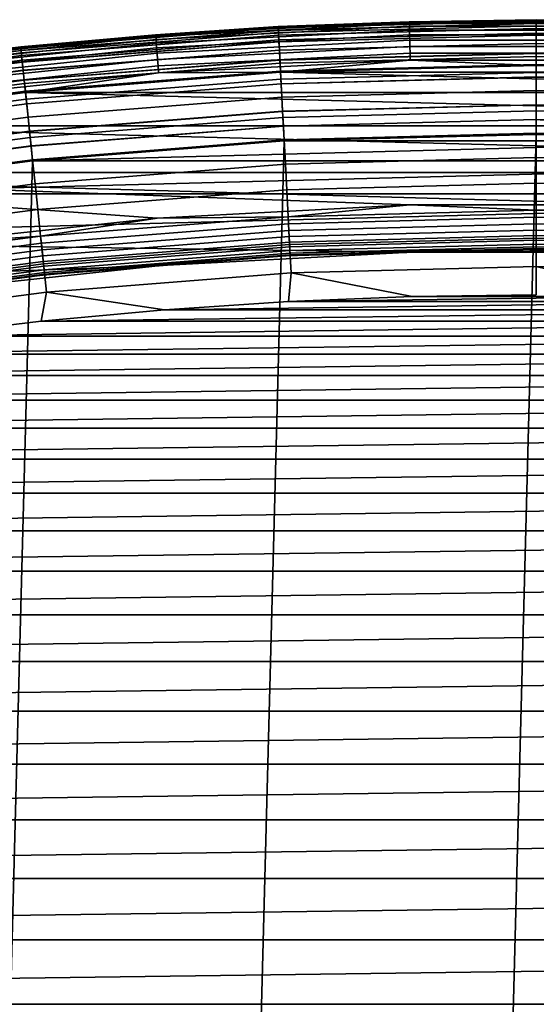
# Model space of a CAD drawing. Header units: metres. Extents: x -22 to 244, y -22 to 22.
# Tile 62 of 154: x -2.25 to 0, y 17.21 to 21.5. Entities that reach past the tile are written whole.
import ezdxf

# ---------------------------------------------------------------- set-up
doc = ezdxf.new("R2010")
doc.units = ezdxf.units.M
doc.layers.add('solid_10_151_023_XXX', color=7, linetype='CONTINUOUS')

msp = doc.modelspace()

# ---------------------------------------------------------------- linework, layer by layer
at = {"layer": 'solid_10_151_023_XXX'}
for points in [[(-1.125223, 21.470535, 1.3), (-2.247362, 21.382221, 1.3), (-2.247362, 21.382221, 212.300003), (-1.125223, 21.470535, 212.300003)], [(-2.246924, 21.378052, 212.364609), (-1.125004, 21.466349, 212.364609), (-1.125223, 21.470535, 212.300003), (-2.247362, 21.382221, 212.300003)], [(-1.124999, 21.466263, 1.234737), (-2.246915, 21.377966, 1.234737), (-2.247362, 21.382221, 1.3), (-1.125223, 21.470535, 1.3)], [(-2.247361, 21.382221, 268.75), (-1.125223, 21.470535, 268.75), (-1.125223, 21.470535, 213.449997), (-2.247362, 21.382221, 213.449997)], [(-1.659085, 21.43346, 213.418961), (-2.247362, 21.382221, 213.449997), (-1.125223, 21.470535, 213.449997)], [(-2.246675, 21.375683, 268.875427), (-1.124879, 21.46397, 268.875427), (-1.125223, 21.470535, 268.75), (-2.247361, 21.382221, 268.75)], [(-2.245597, 21.365429, 212.428833), (-1.124339, 21.453672, 212.428833), (-1.125004, 21.466349, 212.364609), (-2.246924, 21.378052, 212.364609)], [(-2.246915, 21.377966, 1.234737), (-1.124999, 21.466263, 1.234737), (-1.124331, 21.453505, 1.170527), (-2.245579, 21.365261, 1.170527)], [(-1.659085, 21.43346, 213.418961), (-1.125223, 21.470535, 213.449997), (-0.553518, 21.49045, 213.418961)], [(-1.659085, 21.43346, 213.418961), (-0.553518, 21.49045, 213.418961), (-0.55333, 21.483154, 213.388412), (-1.658522, 21.426186, 213.388412)], [(-1.658522, 21.426186, 213.388412), (-0.55333, 21.483154, 213.388412), (-0.553021, 21.471167, 213.359375), (-1.657597, 21.414228, 213.359375)], [(-1.657597, 21.414228, 213.359375), (-0.553021, 21.471167, 213.359375), (-0.552599, 21.454781, 213.332565), (-1.656332, 21.397886, 213.332565)], [(0, 21.5, 1.3), (-1.125223, 21.470535, 1.3), (-1.125223, 21.470535, 212.300003), (0, 21.5, 212.300003)], [(-1.125004, 21.466349, 212.364609), (0, 21.495808, 212.364609), (0, 21.5, 212.300003), (-1.125223, 21.470535, 212.300003)], [(0, 21.495722, 1.234737), (-1.124999, 21.466263, 1.234737), (-1.125223, 21.470535, 1.3), (0, 21.5, 1.3)], [(-1.125223, 21.470535, 268.75), (0, 21.5, 268.75), (0, 21.5, 213.449997), (-1.125223, 21.470535, 213.449997)], [(-0.553518, 21.49045, 213.418961), (-1.125223, 21.470535, 213.449997), (0, 21.5, 213.449997)], [(-1.124879, 21.46397, 268.875427), (0, 21.493425, 268.875427), (0, 21.5, 268.75), (-1.125223, 21.470535, 268.75)], [(-1.124339, 21.453672, 212.428833), (0, 21.483114, 212.428833), (0, 21.495808, 212.364609), (-1.125004, 21.466349, 212.364609)], [(-1.124999, 21.466263, 1.234737), (0, 21.495722, 1.234737), (0, 21.482946, 1.170527), (-1.124331, 21.453505, 1.170527)], [(-1.123849, 21.444323, 268.999603), (0, 21.473751, 268.999603), (0, 21.493425, 268.875427), (-1.124879, 21.46397, 268.875427)], [(-1.123242, 21.432726, 212.49086), (0, 21.462139, 212.49086), (0, 21.483114, 212.428833), (-1.124339, 21.453672, 212.428833)], [(-1.124331, 21.453505, 1.170527), (0, 21.482946, 1.170527), (0, 21.461889, 1.108537), (-1.123229, 21.432476, 1.108537)], [(-1.122145, 21.411806, 269.121063), (0, 21.441191, 269.121063), (0, 21.473751, 268.999603), (-1.123849, 21.444323, 268.999603)], [(-0.553518, 21.49045, 213.418961), (0, 21.5, 213.449997), (0.553518, 21.49045, 213.418961)], [(-0.553518, 21.49045, 213.418961), (0.553518, 21.49045, 213.418961), (0.55333, 21.483154, 213.388412), (-0.55333, 21.483154, 213.388412)], [(-0.55333, 21.483154, 213.388412), (0.55333, 21.483154, 213.388412), (0.553021, 21.471167, 213.359375), (-0.553021, 21.471167, 213.359375)], [(-0.553021, 21.471167, 213.359375), (0.553021, 21.471167, 213.359375), (0.552599, 21.454781, 213.332565), (-0.552599, 21.454781, 213.332565)], [(1.125223, 21.470535, 1.3), (0, 21.5, 1.3), (0, 21.5, 212.300003), (1.125223, 21.470535, 212.300003)], [(0, 21.495808, 212.364609), (1.125004, 21.466349, 212.364609), (1.125223, 21.470535, 212.300003), (0, 21.5, 212.300003)], [(1.124999, 21.466263, 1.234737), (0, 21.495722, 1.234737), (0, 21.5, 1.3), (1.125223, 21.470535, 1.3)], [(0, 21.5, 268.75), (1.125223, 21.470535, 268.75), (1.125223, 21.470535, 213.449997), (0, 21.5, 213.449997)], [(0.553518, 21.49045, 213.418961), (0, 21.5, 213.449997), (1.125223, 21.470535, 213.449997)], [(0, 21.493425, 268.875427), (1.124879, 21.46397, 268.875427), (1.125223, 21.470535, 268.75), (0, 21.5, 268.75)], [(0, 21.483114, 212.428833), (1.124339, 21.453672, 212.428833), (1.125004, 21.466349, 212.364609), (0, 21.495808, 212.364609)], [(0, 21.495722, 1.234737), (1.124999, 21.466263, 1.234737), (1.124331, 21.453505, 1.170527), (0, 21.482946, 1.170527)], [(0, 21.473751, 268.999603), (1.123849, 21.444323, 268.999603), (1.124879, 21.46397, 268.875427), (0, 21.493425, 268.875427)], [(0, 21.462139, 212.49086), (1.123242, 21.432726, 212.49086), (1.124339, 21.453672, 212.428833), (0, 21.483114, 212.428833)], [(0, 21.482946, 1.170527), (1.124331, 21.453505, 1.170527), (1.123229, 21.432476, 1.108537), (0, 21.461889, 1.108537)], [(0, 21.441191, 269.121063), (1.122145, 21.411806, 269.121063), (1.123849, 21.444323, 268.999603), (0, 21.473751, 268.999603)], [(-2.760253, 21.319633, 213.418961), (-2.247362, 21.382221, 213.449997), (-1.659085, 21.43346, 213.418961)], [(-2.760253, 21.319633, 213.418961), (-1.659085, 21.43346, 213.418961), (-1.658522, 21.426186, 213.388412), (-2.759316, 21.312397, 213.388412)], [(-2.759316, 21.312397, 213.388412), (-1.658522, 21.426186, 213.388412), (-1.657597, 21.414228, 213.359375), (-2.757777, 21.300505, 213.359375)], [(-2.244618, 21.356115, 268.999603), (-1.123849, 21.444323, 268.999603), (-1.124879, 21.46397, 268.875427), (-2.246675, 21.375683, 268.875427)], [(-2.243404, 21.344568, 212.49086), (-1.123242, 21.432726, 212.49086), (-1.124339, 21.453672, 212.428833), (-2.245597, 21.365429, 212.428833)], [(-2.245579, 21.365261, 1.170527), (-1.124331, 21.453505, 1.170527), (-1.123229, 21.432476, 1.108537), (-2.243378, 21.344318, 1.108537)], [(-2.241215, 21.323732, 269.121063), (-1.122145, 21.411806, 269.121063), (-1.123849, 21.444323, 268.999603), (-2.244618, 21.356115, 268.999603)], [(-2.240384, 21.315828, 212.549606), (-1.121729, 21.403868, 212.549606), (-1.123242, 21.432726, 212.49086), (-2.243404, 21.344568, 212.49086)], [(-2.243378, 21.344318, 1.108537), (-1.123229, 21.432476, 1.108537), (-1.121712, 21.403542, 1.04983), (-2.24035, 21.315502, 1.04983)], [(-1.656332, 21.397886, 213.332565), (-0.552599, 21.454781, 213.332565), (-0.552074, 21.434402, 213.30867), (-1.654758, 21.377562, 213.30867)], [(-1.654758, 21.377562, 213.30867), (-0.552074, 21.434402, 213.30867), (-0.551459, 21.410532, 213.288254), (-1.652916, 21.353756, 213.288254)], [(-1.121729, 21.403868, 212.549606), (0, 21.433241, 212.549606), (0, 21.462139, 212.49086), (-1.123242, 21.432726, 212.49086)], [(-1.123229, 21.432476, 1.108537), (0, 21.461889, 1.108537), (0, 21.432915, 1.04983), (-1.121712, 21.403542, 1.04983)], [(-1.119785, 21.366779, 269.238434), (0, 21.396101, 269.238434), (0, 21.441191, 269.121063), (-1.122145, 21.411806, 269.121063)], [(-1.119828, 21.367592, 212.604065), (0, 21.396915, 212.604065), (0, 21.433241, 212.549606), (-1.121729, 21.403868, 212.549606)], [(-1.121712, 21.403542, 1.04983), (0, 21.432915, 1.04983), (0, 21.396517, 0.995412), (-1.119807, 21.367193, 0.995412)], [(-0.552599, 21.454781, 213.332565), (0.552599, 21.454781, 213.332565), (0.552074, 21.434402, 213.30867), (-0.552074, 21.434402, 213.30867)], [(-0.552074, 21.434402, 213.30867), (0.552074, 21.434402, 213.30867), (0.551459, 21.410532, 213.288254), (-0.551459, 21.410532, 213.288254)], [(0, 21.433241, 212.549606), (1.121729, 21.403868, 212.549606), (1.123242, 21.432726, 212.49086), (0, 21.462139, 212.49086)], [(0, 21.461889, 1.108537), (1.123229, 21.432476, 1.108537), (1.121712, 21.403542, 1.04983), (0, 21.432915, 1.04983)], [(0, 21.396101, 269.238434), (1.119785, 21.366779, 269.238434), (1.122145, 21.411806, 269.121063), (0, 21.441191, 269.121063)], [(0, 21.396915, 212.604065), (1.119828, 21.367592, 212.604065), (1.121729, 21.403868, 212.549606), (0, 21.433241, 212.549606)], [(0, 21.432915, 1.04983), (1.121712, 21.403542, 1.04983), (1.119807, 21.367193, 0.995412), (0, 21.396517, 0.995412)], [(-2.247362, 21.382221, 1.3), (-3.363341, 21.2353, 1.3), (-3.363341, 21.2353, 212.300003), (-2.247362, 21.382221, 212.300003)], [(-3.362685, 21.231159, 212.364609), (-2.246924, 21.378052, 212.364609), (-2.247362, 21.382221, 212.300003), (-3.363341, 21.2353, 212.300003)], [(-2.246915, 21.377966, 1.234737), (-3.362672, 21.231075, 1.234737), (-3.363341, 21.2353, 1.3), (-2.247362, 21.382221, 1.3)], [(-3.36334, 21.2353, 268.75), (-2.247361, 21.382221, 268.75), (-2.247362, 21.382221, 213.449997), (-3.363341, 21.2353, 213.449997)], [(-2.760253, 21.319633, 213.418961), (-3.363341, 21.2353, 213.449997), (-2.247362, 21.382221, 213.449997)], [(-3.362313, 21.228807, 268.875427), (-2.246675, 21.375683, 268.875427), (-2.247361, 21.382221, 268.75), (-3.36334, 21.2353, 268.75)], [(-2.757777, 21.300505, 213.359375), (-1.657597, 21.414228, 213.359375), (-1.656332, 21.397886, 213.332565), (-2.755672, 21.284248, 213.332565)], [(-2.755672, 21.284248, 213.332565), (-1.656332, 21.397886, 213.332565), (-1.654758, 21.377562, 213.30867), (-2.753055, 21.264032, 213.30867)], [(-2.236501, 21.278891, 269.238434), (-1.119785, 21.366779, 269.238434), (-1.122145, 21.411806, 269.121063), (-2.241215, 21.323732, 269.121063)], [(-2.236587, 21.279701, 212.604065), (-1.119828, 21.367592, 212.604065), (-1.121729, 21.403868, 212.549606), (-2.240384, 21.315828, 212.549606)], [(-2.24035, 21.315502, 1.04983), (-1.121712, 21.403542, 1.04983), (-1.119807, 21.367193, 0.995412), (-2.236545, 21.279305, 0.995412)], [(-1.652916, 21.353756, 213.288254), (-0.551459, 21.410532, 213.288254), (-0.55077, 21.383762, 213.27182), (-1.650849, 21.327057, 213.27182)], [(-1.650849, 21.327057, 213.27182), (-0.55077, 21.383762, 213.27182), (-0.550023, 21.354752, 213.259796), (-1.648609, 21.298122, 213.259796)], [(-1.117571, 21.32452, 212.65332), (0, 21.353785, 212.65332), (0, 21.396915, 212.604065), (-1.119828, 21.367592, 212.604065)], [(-1.119807, 21.367193, 0.995412), (0, 21.396517, 0.995412), (0, 21.353321, 0.946215), (-1.117547, 21.324059, 0.946215)], [(-1.116796, 21.309734, 269.350433), (0, 21.33898, 269.350433), (0, 21.396101, 269.238434), (-1.119785, 21.366779, 269.238434)], [(-0.551459, 21.410532, 213.288254), (0.551459, 21.410532, 213.288254), (0.55077, 21.383762, 213.27182), (-0.55077, 21.383762, 213.27182)], [(-0.55077, 21.383762, 213.27182), (0.55077, 21.383762, 213.27182), (0.550023, 21.354752, 213.259796), (-0.550023, 21.354752, 213.259796)], [(0, 21.353785, 212.65332), (1.117571, 21.32452, 212.65332), (1.119828, 21.367592, 212.604065), (0, 21.396915, 212.604065)], [(0, 21.396517, 0.995412), (1.119807, 21.367193, 0.995412), (1.117547, 21.324059, 0.946215), (0, 21.353321, 0.946215)], [(0, 21.33898, 269.350433), (1.116796, 21.309734, 269.350433), (1.119785, 21.366779, 269.238434), (0, 21.396101, 269.238434)], [(-3.3607, 21.218622, 212.428833), (-2.245597, 21.365429, 212.428833), (-2.246924, 21.378052, 212.364609), (-3.362685, 21.231159, 212.364609)], [(-3.362672, 21.231075, 1.234737), (-2.246915, 21.377966, 1.234737), (-2.245579, 21.365261, 1.170527), (-3.360673, 21.218454, 1.170527)], [(-3.359235, 21.209373, 268.999603), (-2.244618, 21.356115, 268.999603), (-2.246675, 21.375683, 268.875427), (-3.362313, 21.228807, 268.875427)], [(-3.357418, 21.197905, 212.49086), (-2.243404, 21.344568, 212.49086), (-2.245597, 21.365429, 212.428833), (-3.3607, 21.218622, 212.428833)], [(-3.360673, 21.218454, 1.170527), (-2.245579, 21.365261, 1.170527), (-2.243378, 21.344318, 1.108537), (-3.357379, 21.197659, 1.108537)], [(-3.354141, 21.177214, 269.121063), (-2.241215, 21.323732, 269.121063), (-2.244618, 21.356115, 268.999603), (-3.359235, 21.209373, 268.999603)], [(-3.352898, 21.169363, 212.549606), (-2.240384, 21.315828, 212.549606), (-2.243404, 21.344568, 212.49086), (-3.357418, 21.197905, 212.49086)], [(-3.357379, 21.197659, 1.108537), (-2.243378, 21.344318, 1.108537), (-2.24035, 21.315502, 1.04983), (-3.352847, 21.169041, 1.04983)], [(-2.753055, 21.264032, 213.30867), (-1.654758, 21.377562, 213.30867), (-1.652916, 21.353756, 213.288254), (-2.749989, 21.240353, 213.288254)], [(-2.749989, 21.240353, 213.288254), (-1.652916, 21.353756, 213.288254), (-1.650849, 21.327057, 213.27182), (-2.746551, 21.213795, 213.27182)], [(-2.232078, 21.236807, 212.65332), (-1.117571, 21.32452, 212.65332), (-1.119828, 21.367592, 212.604065), (-2.236587, 21.279701, 212.604065)], [(-2.236545, 21.279305, 0.995412), (-1.119807, 21.367193, 0.995412), (-1.117547, 21.324059, 0.946215), (-2.23203, 21.236345, 0.946215)], [(-2.230531, 21.222082, 269.350433), (-1.116796, 21.309734, 269.350433), (-1.119785, 21.366779, 269.238434), (-2.236501, 21.278891, 269.238434)], [(-1.648609, 21.298122, 213.259796), (-0.550023, 21.354752, 213.259796), (-0.549236, 21.324215, 213.252457), (-1.646252, 21.267668, 213.252457)], [(-1.114996, 21.275391, 212.696518), (0, 21.304588, 212.696518), (0, 21.353785, 212.65332), (-1.117571, 21.32452, 212.65332)], [(-1.117547, 21.324059, 0.946215), (0, 21.353321, 0.946215), (0, 21.30407, 0.903084), (-1.114969, 21.274872, 0.903084)], [(-1.113209, 21.241301, 269.455841), (0, 21.270451, 269.455841), (0, 21.33898, 269.350433), (-1.116796, 21.309734, 269.350433)], [(-0.550023, 21.354752, 213.259796), (0.550023, 21.354752, 213.259796), (0.549236, 21.324215, 213.252457), (-0.549236, 21.324215, 213.252457)], [(0, 21.304588, 212.696518), (1.114996, 21.275391, 212.696518), (1.117571, 21.32452, 212.65332), (0, 21.353785, 212.65332)], [(0, 21.353321, 0.946215), (1.117547, 21.324059, 0.946215), (1.114969, 21.274872, 0.903084), (0, 21.30407, 0.903084)], [(0, 21.270451, 269.455841), (1.113209, 21.241301, 269.455841), (1.116796, 21.309734, 269.350433), (0, 21.33898, 269.350433)], [(-3.347088, 21.132679, 269.238434), (-2.236501, 21.278891, 269.238434), (-2.241215, 21.323732, 269.121063), (-3.354141, 21.177214, 269.121063)], [(-3.347215, 21.133484, 212.604065), (-2.236587, 21.279701, 212.604065), (-2.240384, 21.315828, 212.549606), (-3.352898, 21.169363, 212.549606)], [(-3.352847, 21.169041, 1.04983), (-2.24035, 21.315502, 1.04983), (-2.236545, 21.279305, 0.995412), (-3.347153, 21.133091, 0.995412)], [(-2.746551, 21.213795, 213.27182), (-1.650849, 21.327057, 213.27182), (-1.648609, 21.298122, 213.259796), (-2.742824, 21.185015, 213.259796)], [(-2.742824, 21.185015, 213.259796), (-1.648609, 21.298122, 213.259796), (-1.646252, 21.267668, 213.252457), (-2.738902, 21.15472, 213.252457)], [(-2.226936, 21.18788, 212.696518), (-1.114996, 21.275391, 212.696518), (-1.117571, 21.32452, 212.65332), (-2.232078, 21.236807, 212.65332)], [(-2.23203, 21.236345, 0.946215), (-1.117547, 21.324059, 0.946215), (-1.114969, 21.274872, 0.903084), (-2.226882, 21.187363, 0.903084)], [(-2.223367, 21.153929, 269.455841), (-1.113209, 21.241301, 269.455841), (-1.116796, 21.309734, 269.350433), (-2.230531, 21.222082, 269.350433)], [(-1.646252, 21.267668, 213.252457), (-0.549236, 21.324215, 213.252457), (-1.115194, 21.270786, 213.25)], [(-0.549236, 21.324215, 213.252457), (-0.000012, 21.299999, 213.25), (-1.115194, 21.270786, 213.25)], [(-1.115194, 21.270786, 213.25), (-0.000012, 21.299999, 213.25), (1.11517, 21.270786, 213.25)], [(-1.112148, 21.221048, 212.73291), (0, 21.25017, 212.73291), (0, 21.304588, 212.696518), (-1.114996, 21.275391, 212.696518)], [(-1.114969, 21.274872, 0.903084), (0, 21.30407, 0.903084), (0, 21.249603, 0.866758), (-1.112118, 21.220482, 0.866758)], [(-0.549236, 21.324215, 213.252457), (0.549236, 21.324215, 213.252457), (-0.000012, 21.299999, 213.25)], [(0.549236, 21.324215, 213.252457), (1.11517, 21.270786, 213.25), (-0.000012, 21.299999, 213.25)], [(0, 21.25017, 212.73291), (1.112148, 21.221048, 212.73291), (1.114996, 21.275391, 212.696518), (0, 21.304588, 212.696518)], [(0, 21.30407, 0.903084), (1.114969, 21.274872, 0.903084), (1.112118, 21.220482, 0.866758), (0, 21.249603, 0.866758)], [(-3.340468, 21.090883, 212.65332), (-2.232078, 21.236807, 212.65332), (-2.236587, 21.279701, 212.604065), (-3.347215, 21.133484, 212.604065)], [(-3.347153, 21.133091, 0.995412), (-2.236545, 21.279305, 0.995412), (-2.23203, 21.236345, 0.946215), (-3.340395, 21.090427, 0.946215)], [(-3.338152, 21.076262, 269.350433), (-2.230531, 21.222082, 269.350433), (-2.236501, 21.278891, 269.238434), (-3.347088, 21.132679, 269.238434)], [(-2.738902, 21.15472, 213.252457), (-1.646252, 21.267668, 213.252457), (-2.22726, 21.183231, 213.25)], [(-2.22726, 21.183231, 213.25), (-1.115194, 21.270786, 213.25), (2.227236, 21.183235, 213.25)], [(-1.646252, 21.267668, 213.252457), (-1.115194, 21.270786, 213.25), (-2.22726, 21.183231, 213.25)], [(-2.221248, 21.133759, 212.73291), (-1.112148, 21.221048, 212.73291), (-1.114996, 21.275391, 212.696518), (-2.226936, 21.18788, 212.696518)], [(-2.226882, 21.187363, 0.903084), (-1.114969, 21.274872, 0.903084), (-1.112118, 21.220482, 0.866758), (-2.221188, 21.133196, 0.866758)], [(-1.115194, 21.270786, 213.25), (1.11517, 21.270786, 213.25), (2.227236, 21.183235, 213.25)], [(-1.109065, 21.162228, 269.553528), (0, 21.191269, 269.553528), (0, 21.270451, 269.455841), (-1.113209, 21.241301, 269.455841)], [(0, 21.191269, 269.553528), (1.109065, 21.162228, 269.553528), (1.113209, 21.241301, 269.455841), (0, 21.270451, 269.455841)], [(-3.332772, 21.042294, 212.696518), (-2.226936, 21.18788, 212.696518), (-2.232078, 21.236807, 212.65332), (-3.340468, 21.090883, 212.65332)], [(-3.340395, 21.090427, 0.946215), (-2.23203, 21.236345, 0.946215), (-2.226882, 21.187363, 0.903084), (-3.332691, 21.04178, 0.903084)], [(-3.327432, 21.008577, 269.455841), (-2.223367, 21.153929, 269.455841), (-2.230531, 21.222082, 269.350433), (-3.338152, 21.076262, 269.350433)], [(-2.215091, 21.075182, 269.553528), (-1.109065, 21.162228, 269.553528), (-1.113209, 21.241301, 269.455841), (-2.223367, 21.153929, 269.455841)], [(-2.215111, 21.075373, 212.761887), (-1.109075, 21.16242, 212.761887), (-1.112148, 21.221048, 212.73291), (-2.221248, 21.133759, 212.73291)], [(-2.221188, 21.133196, 0.866758), (-1.112118, 21.220482, 0.866758), (-1.109044, 21.161816, 0.83786), (-2.215048, 21.074772, 0.83786)], [(-1.109075, 21.16242, 212.761887), (0, 21.191463, 212.761887), (0, 21.25017, 212.73291), (-1.112148, 21.221048, 212.73291)], [(-1.112118, 21.220482, 0.866758), (0, 21.249603, 0.866758), (0, 21.190857, 0.83786), (-1.109044, 21.161816, 0.83786)], [(0, 21.191463, 212.761887), (1.109075, 21.16242, 212.761887), (1.112148, 21.221048, 212.73291), (0, 21.25017, 212.73291)], [(0, 21.249603, 0.866758), (1.112118, 21.220482, 0.866758), (1.109044, 21.161816, 0.83786), (0, 21.190857, 0.83786)], [(-3.333247, 21.037571, 213.25), (-2.22726, 21.183231, 213.25), (3.333223, 21.037575, 213.25)], [(-2.738902, 21.15472, 213.252457), (-2.22726, 21.183231, 213.25), (-3.333247, 21.037571, 213.25)], [(-3.324259, 20.988544, 212.73291), (-2.221248, 21.133759, 212.73291), (-2.226936, 21.18788, 212.696518), (-3.332772, 21.042294, 212.696518)], [(-3.332691, 21.04178, 0.903084), (-2.226882, 21.187363, 0.903084), (-2.221188, 21.133196, 0.866758), (-3.32417, 20.987986, 0.866758)], [(-2.22726, 21.183231, 213.25), (2.227236, 21.183235, 213.25), (3.333223, 21.037575, 213.25)], [(-1.105831, 21.100515, 212.782944), (0, 21.129473, 212.782944), (0, 21.191463, 212.761887), (-1.109075, 21.16242, 212.761887)], [(-1.104409, 21.073383, 269.642365), (0, 21.102303, 269.642365), (0, 21.191269, 269.553528), (-1.109065, 21.162228, 269.553528)], [(-1.109044, 21.161816, 0.83786), (0, 21.190857, 0.83786), (0, 21.128841, 0.816885), (-1.105798, 21.099884, 0.816885)], [(0, 21.129473, 212.782944), (1.105831, 21.100515, 212.782944), (1.109075, 21.16242, 212.761887), (0, 21.191463, 212.761887)], [(0, 21.102303, 269.642365), (1.104409, 21.073383, 269.642365), (1.109065, 21.162228, 269.553528), (0, 21.191269, 269.553528)], [(0, 21.190857, 0.83786), (1.109044, 21.161816, 0.83786), (1.105798, 21.099884, 0.816885), (0, 21.128841, 0.816885)], [(-3.315045, 20.93037, 269.553528), (-2.215091, 21.075182, 269.553528), (-2.223367, 21.153929, 269.455841), (-3.327432, 21.008577, 269.455841)], [(-3.315075, 20.930561, 212.761887), (-2.215111, 21.075373, 212.761887), (-2.221248, 21.133759, 212.73291), (-3.324259, 20.988544, 212.73291)], [(-3.32417, 20.987986, 0.866758), (-2.221188, 21.133196, 0.866758), (-2.215048, 21.074772, 0.83786), (-3.314981, 20.929964, 0.83786)], [(-2.208631, 21.013723, 212.782944), (-1.105831, 21.100515, 212.782944), (-1.109075, 21.16242, 212.761887), (-2.215111, 21.075373, 212.761887)], [(-2.205791, 20.986702, 269.642365), (-1.104409, 21.073383, 269.642365), (-1.109065, 21.162228, 269.553528), (-2.215091, 21.075182, 269.553528)], [(-2.215048, 21.074772, 0.83786), (-1.109044, 21.161816, 0.83786), (-1.105798, 21.099884, 0.816885), (-2.208565, 21.013094, 0.816885)], [(-1.102471, 21.036394, 212.795715), (0, 21.065264, 212.795715), (0, 21.129473, 212.782944), (-1.105831, 21.100515, 212.782944)], [(-1.105798, 21.099884, 0.816885), (0, 21.128841, 0.816885), (0, 21.064613, 0.804193), (-1.102437, 21.035746, 0.804193)], [(0, 21.065264, 212.795715), (1.102471, 21.036394, 212.795715), (1.105831, 21.100515, 212.782944), (0, 21.129473, 212.782944)], [(0, 21.128841, 0.816885), (1.105798, 21.099884, 0.816885), (1.102437, 21.035746, 0.804193), (0, 21.064613, 0.804193)], [(-2.20192, 20.949865, 212.795715), (-1.102471, 21.036394, 212.795715), (-1.105831, 21.100515, 212.782944), (-2.208631, 21.013723, 212.782944)], [(-2.208565, 21.013094, 0.816885), (-1.105798, 21.099884, 0.816885), (-1.102437, 21.035746, 0.804193), (-2.201852, 20.949221, 0.804193)], [(-1.099292, 20.975742, 269.721405), (0, 21.004528, 269.721405), (0, 21.102303, 269.642365), (-1.104409, 21.073383, 269.642365)], [(0, 21.004528, 269.721405), (1.099292, 20.975742, 269.721405), (1.104409, 21.073383, 269.642365), (0, 21.102303, 269.642365)], [(-4.430128, 20.8342, 213.25), (-3.333247, 21.037571, 213.25), (4.430104, 20.834206, 213.25)], [(-3.333247, 21.037571, 213.25), (3.333223, 21.037575, 213.25), (4.430104, 20.834206, 213.25)], [(-3.305378, 20.869333, 212.782944), (-2.208631, 21.013723, 212.782944), (-2.215111, 21.075373, 212.761887), (-3.315075, 20.930561, 212.761887)], [(-3.301127, 20.842499, 269.642365), (-2.205791, 20.986702, 269.642365), (-2.215091, 21.075182, 269.553528), (-3.315045, 20.93037, 269.553528)], [(-3.314981, 20.929964, 0.83786), (-2.215048, 21.074772, 0.83786), (-2.208565, 21.013094, 0.816885), (-3.305279, 20.86871, 0.816885)], [(-2.195571, 20.889463, 269.721405), (-1.099292, 20.975742, 269.721405), (-1.104409, 21.073383, 269.642365), (-2.205791, 20.986702, 269.642365)], [(-1.102471, 21.036394, 212.795715), (-2.20192, 20.949865, 212.795715), (-2.195283, 20.884939, 212.800003), (-1.099126, 20.971216, 212.800003)], [(-1.102437, 21.035746, 0.804193), (-1.099142, 20.971214, 0.8), (-2.195297, 20.884937, 0.8), (-2.201852, 20.949221, 0.804193)], [(0, 21.065264, 212.795715), (-1.102471, 21.036394, 212.795715), (-1.099126, 20.971216, 212.800003), (0.000005, 21, 212.800003)], [(-1.102437, 21.035746, 0.804193), (0, 21.064613, 0.804193), (-0.000016, 21, 0.8), (-1.099142, 20.971214, 0.8)], [(0, 21.065264, 212.795715), (0.000005, 21, 212.800003), (-1.099126, 20.971216, 212.800003), (1.099134, 20.971216, 212.800003)], [(0, 21.064613, 0.804193), (1.102437, 21.035746, 0.804193), (1.099118, 20.971216, 0.8), (-0.000016, 21, 0.8)], [(0, 21.065264, 212.795715), (1.099134, 20.971216, 212.800003), (1.102471, 21.036394, 212.795715)], [(-3.295333, 20.805914, 212.795715), (-2.20192, 20.949865, 212.795715), (-2.208631, 21.013723, 212.782944), (-3.305378, 20.869333, 212.782944)], [(-3.305279, 20.86871, 0.816885), (-2.208565, 21.013094, 0.816885), (-2.201852, 20.949221, 0.804193), (-3.295232, 20.805273, 0.804193)], [(-2.195276, -20.884939, 0.8), (-1.099142, 20.971214, 0.8), (-0.000016, 21, 0.8), (-1.099118, -20.971216, 0.8)], [(-1.09377, 20.870378, 269.789795), (0, 20.899021, 269.789795), (0, 21.004528, 269.721405), (-1.099292, 20.975742, 269.721405)], [(-1.099118, -20.971216, 0.8), (-0.000016, 21, 0.8), (1.099118, 20.971216, 0.8), (0.000016, -21, 0.8)], [(0, 20.899021, 269.789795), (1.09377, 20.870378, 269.789795), (1.099292, 20.975742, 269.721405), (0, 21.004528, 269.721405)], [(-3.285832, 20.745928, 269.721405), (-2.195571, 20.889463, 269.721405), (-2.205791, 20.986702, 269.642365), (-3.301127, 20.842499, 269.642365)], [(-2.20192, 20.949865, 212.795715), (-3.295333, 20.805914, 212.795715), (-3.285434, 20.741404, 212.800003), (-2.195283, 20.884939, 212.800003)], [(-3.285423, -20.741405, 0.8), (-2.195297, 20.884937, 0.8), (-1.099142, 20.971214, 0.8), (-2.195276, -20.884939, 0.8)], [(-2.184542, 20.784533, 269.789795), (-1.09377, 20.870378, 269.789795), (-1.099292, 20.975742, 269.721405), (-2.195571, 20.889463, 269.721405)], [(1.099134, 20.971216, 212.800003), (-1.099126, 20.971216, 212.800003), (-2.195283, 20.884939, 212.800003)], [(2.195291, 20.884937, 212.800003), (1.099134, 20.971216, 212.800003), (-2.195283, 20.884939, 212.800003)], [(-2.201852, 20.949221, 0.804193), (-2.195297, 20.884937, 0.8), (-3.28545, 20.741402, 0.8), (-3.295232, 20.805273, 0.804193)], [(-4.366556, -20.541012, 0.8), (-3.28545, 20.741402, 0.8), (-2.195297, 20.884937, 0.8), (-3.285423, -20.741405, 0.8)], [(-3.269327, 20.641718, 269.789795), (-2.184542, 20.784533, 269.789795), (-2.195571, 20.889463, 269.721405), (-3.285832, 20.745928, 269.721405)], [(2.195291, 20.884937, 212.800003), (-2.195283, 20.884939, 212.800003), (-3.285434, 20.741404, 212.800003)], [(3.285443, 20.741404, 212.800003), (2.195291, 20.884937, 212.800003), (-3.285434, 20.741404, 212.800003)], [(-2.172827, 20.673063, 269.846771), (-1.087904, 20.758448, 269.846771), (-1.09377, 20.870378, 269.789795), (-2.184542, 20.784533, 269.789795)], [(-1.087904, 20.758448, 269.846771), (0, 20.786936, 269.846771), (0, 20.899021, 269.789795), (-1.09377, 20.870378, 269.789795)], [(0, 20.786936, 269.846771), (1.087904, 20.758448, 269.846771), (1.09377, 20.870378, 269.789795), (0, 20.899021, 269.789795)], [(-2.74845, 20.516726, 213.25), (-5.514826, 20.573689, 213.25), (-4.430128, 20.8342, 213.25), (-1.652181, 20.633959, 213.25)], [(0.551213, 20.692659, 213.25), (-4.430128, 20.8342, 213.25), (4.430104, 20.834206, 213.25), (5.514802, 20.573696, 213.25)], [(-0.551236, 20.692659, 213.25), (-1.652181, 20.633959, 213.25), (-4.430128, 20.8342, 213.25)], [(0.551213, 20.692659, 213.25), (-0.551236, 20.692659, 213.25), (-4.430128, 20.8342, 213.25)], [(-3.251793, 20.531013, 269.846771), (-2.172827, 20.673063, 269.846771), (-2.184542, 20.784533, 269.789795), (-3.269327, 20.641718, 269.789795)], [(-1.081758, 20.641178, 269.891693), (0, 20.669506, 269.891693), (0, 20.786936, 269.846771), (-1.087904, 20.758448, 269.846771)], [(0, 20.669506, 269.891693), (1.081758, 20.641178, 269.891693), (1.087904, 20.758448, 269.846771), (0, 20.786936, 269.846771)], [(3.285443, 20.741404, 212.800003), (-3.285434, 20.741404, 212.800003), (-4.366567, 20.54101, 212.800003)], [(-0.545478, 20.486708, 212.800003), (4.366576, 20.541008, 212.800003), (3.285443, 20.741404, 212.800003), (-4.366567, 20.54101, 212.800003)], [(-2.160552, 20.556276, 269.891693), (-1.081758, 20.641178, 269.891693), (-1.087904, 20.758448, 269.846771), (-2.172827, 20.673063, 269.846771)], [(-1.08173, 20.640635, 213.252426), (-1.652181, 20.633959, 213.25), (-0.551236, 20.692659, 213.25)], [(0, 20.668961, 213.252426), (-1.08173, 20.640635, 213.252426), (-0.551236, 20.692659, 213.25)], [(0, 20.668961, 213.252426), (-0.551236, 20.692659, 213.25), (0.551213, 20.692659, 213.25)], [(1.08173, 20.640635, 213.252426), (0, 20.668961, 213.252426), (0.551213, 20.692659, 213.25)], [(-3.233423, 20.41503, 269.891693), (-2.160552, 20.556276, 269.891693), (-2.172827, 20.673063, 269.846771), (-3.251793, 20.531013, 269.846771)], [(-1.0754, 20.519859, 269.924103), (0, 20.548019, 269.924103), (0, 20.669506, 269.891693), (-1.081758, 20.641178, 269.891693)], [(0, 20.638405, 213.25972), (-1.080131, 20.610121, 213.25972), (-1.08173, 20.640635, 213.252426), (0, 20.668961, 213.252426)], [(0, 20.548019, 269.924103), (1.0754, 20.519859, 269.924103), (1.081758, 20.641178, 269.891693), (0, 20.669506, 269.891693)], [(1.080131, 20.610121, 213.25972), (0, 20.638405, 213.25972), (0, 20.668961, 213.252426), (1.08173, 20.640635, 213.252426)], [(-2.160495, 20.555735, 213.252426), (-2.74845, 20.516726, 213.25), (-1.652181, 20.633959, 213.25)], [(-2.147853, 20.435455, 269.924103), (-1.0754, 20.519859, 269.924103), (-1.081758, 20.641178, 269.891693), (-2.160552, 20.556276, 269.891693)], [(-1.08173, 20.640635, 213.252426), (-2.160495, 20.555735, 213.252426), (-1.652181, 20.633959, 213.25)], [(-1.080131, 20.610121, 213.25972), (-2.157301, 20.525347, 213.25972), (-2.160495, 20.555735, 213.252426), (-1.08173, 20.640635, 213.252426)], [(-1.078611, 20.581125, 213.271713), (-2.154266, 20.496469, 213.271713), (-2.157301, 20.525347, 213.25972), (-1.080131, 20.610121, 213.25972)], [(0, 20.609369, 213.271713), (-1.078611, 20.581125, 213.271713), (-1.080131, 20.610121, 213.25972), (0, 20.638405, 213.25972)], [(0, 20.582569, 213.288101), (-1.077209, 20.554363, 213.288101), (-1.078611, 20.581125, 213.271713), (0, 20.609369, 213.271713)], [(1.078611, 20.581125, 213.271713), (0, 20.609369, 213.271713), (0, 20.638405, 213.25972), (1.080131, 20.610121, 213.25972)], [(1.077209, 20.554363, 213.288101), (0, 20.582569, 213.288101), (0, 20.609369, 213.271713), (1.078611, 20.581125, 213.271713)], [(-1.077209, 20.554363, 213.288101), (-2.151464, 20.469816, 213.288101), (-2.154266, 20.496469, 213.271713), (-1.078611, 20.581125, 213.271713)], [(0, 20.558668, 213.308487), (-1.075958, 20.530493, 213.308487), (-1.077209, 20.554363, 213.288101), (0, 20.582569, 213.288101)], [(1.075958, 20.530493, 213.308487), (0, 20.558668, 213.308487), (0, 20.582569, 213.288101), (1.077209, 20.554363, 213.288101)], [(-1.635142, 20.428635, 212.800003), (-0.545478, 20.486708, 212.800003), (-4.366567, 20.54101, 212.800003), (-5.43569, 20.284311, 212.800003)], [(-3.214418, 20.295038, 269.924103), (-2.147853, 20.435455, 269.924103), (-2.160552, 20.556276, 269.891693), (-3.233423, 20.41503, 269.891693)], [(-2.160495, 20.555735, 213.252426), (-3.233338, 20.414492, 213.252426), (-2.74845, 20.516726, 213.25)], [(-2.157301, 20.525347, 213.25972), (-3.228558, 20.384314, 213.25972), (-3.233338, 20.414492, 213.252426), (-2.160495, 20.555735, 213.252426)], [(-2.154266, 20.496469, 213.271713), (-3.224016, 20.355635, 213.271713), (-3.228558, 20.384314, 213.25972), (-2.157301, 20.525347, 213.25972)], [(-1.075958, 20.530493, 213.308487), (-2.148966, 20.446045, 213.308487), (-2.151464, 20.469816, 213.288101), (-1.077209, 20.554363, 213.288101)], [(-1.074889, 20.510105, 213.332367), (-2.146832, 20.425741, 213.332367), (-2.148966, 20.446045, 213.308487), (-1.075958, 20.530493, 213.308487)], [(0, 20.538252, 213.332367), (-1.074889, 20.510105, 213.332367), (-1.075958, 20.530493, 213.308487), (0, 20.558668, 213.308487)], [(-1.0689, 20.395819, 269.943604), (0, 20.423809, 269.943604), (0, 20.548019, 269.924103), (-1.0754, 20.519859, 269.924103)], [(0, 20.521828, 213.359146), (-1.074029, 20.493702, 213.359146), (-1.074889, 20.510105, 213.332367), (0, 20.538252, 213.332367)], [(0, 20.509798, 213.388168), (-1.0734, 20.481691, 213.388168), (-1.074029, 20.493702, 213.359146), (0, 20.521828, 213.359146)], [(-0.545478, 20.486708, 212.800003), (0.545478, 20.486708, 212.800003), (4.366576, 20.541008, 212.800003)], [(1.074889, 20.510105, 213.332367), (0, 20.538252, 213.332367), (0, 20.558668, 213.308487), (1.075958, 20.530493, 213.308487)], [(0, 20.423809, 269.943604), (1.0689, 20.395819, 269.943604), (1.0754, 20.519859, 269.924103), (0, 20.548019, 269.924103)], [(1.074029, 20.493702, 213.359146), (0, 20.521828, 213.359146), (0, 20.538252, 213.332367), (1.074889, 20.510105, 213.332367)], [(1.0734, 20.481691, 213.388168), (0, 20.509798, 213.388168), (0, 20.521828, 213.359146), (1.074029, 20.493702, 213.359146)], [(-2.151464, 20.469816, 213.288101), (-3.219823, 20.329165, 213.288101), (-3.224016, 20.355635, 213.271713), (-2.154266, 20.496469, 213.271713)], [(-2.134869, 20.311926, 269.943604), (-1.0689, 20.395819, 269.943604), (-1.0754, 20.519859, 269.924103), (-2.147853, 20.435455, 269.924103)], [(-1.074029, 20.493702, 213.359146), (-2.145115, 20.409407, 213.359146), (-2.146832, 20.425741, 213.332367), (-1.074889, 20.510105, 213.332367)], [(-1.0734, 20.481691, 213.388168), (-2.143858, 20.397444, 213.388168), (-2.145115, 20.409407, 213.359146), (-1.074029, 20.493702, 213.359146)], [(-2.143858, 20.397444, 213.388168), (-1.0734, 20.481691, 213.388168), (-1.073016, 20.474365, 213.418716), (-2.143091, 20.390148, 213.418716)], [(-1.635147, 20.428635, 213.25), (-0.545576, 20.486706, 213.25), (-0.545478, 20.486708, 212.800003), (-1.635142, 20.428635, 212.800003)], [(-1.090784, 20.470957, 213.25), (-0.545576, 20.486706, 213.25), (-1.635147, 20.428635, 213.25)], [(-1.090784, 20.470957, 213.25), (-0.545525, 20.492744, 213.25), (-0.545576, 20.486706, 213.25)], [(-1.090784, 20.470957, 213.25), (-1.072887, 20.471905, 213.449997), (-0.545525, 20.492744, 213.25)], [(-1.0734, 20.481691, 213.388168), (0, 20.509798, 213.388168), (0, 20.502462, 213.418716), (-1.073016, 20.474365, 213.418716)], [(-1.073016, 20.474365, 213.418716), (0, 20.502462, 213.418716), (0, 20.5, 213.449997), (-1.072887, 20.471905, 213.449997)], [(-0.545525, 20.492744, 213.25), (-1.072887, 20.471905, 213.449997), (0, 20.5, 213.449997)], [(0, 20.5, 213.25), (0.545525, 20.492744, 213.25), (0.545576, 20.486706, 213.25), (-0.545576, 20.486706, 213.25)], [(-0.545525, 20.492744, 213.25), (0, 20.5, 213.25), (-0.545576, 20.486706, 213.25)], [(-0.545576, 20.486706, 213.25), (0.545576, 20.486706, 213.25), (0.545478, 20.486708, 212.800003), (-0.545478, 20.486708, 212.800003)], [(-0.545525, 20.492744, 213.25), (0, 20.5, 213.449997), (0, 20.5, 213.25)], [(0, 20.509798, 213.388168), (1.0734, 20.481691, 213.388168), (1.073016, 20.474365, 213.418716), (0, 20.502462, 213.418716)], [(0, 20.502462, 213.418716), (1.073016, 20.474365, 213.418716), (1.072887, 20.471905, 213.449997), (0, 20.5, 213.449997)], [(0.545525, 20.492744, 213.25), (0, 20.5, 213.25), (0, 20.5, 213.449997), (1.072887, 20.471905, 213.449997)], [(-2.148966, 20.446045, 213.308487), (-3.216084, 20.305555, 213.308487), (-3.219823, 20.329165, 213.288101), (-2.151464, 20.469816, 213.288101)], [(-2.146832, 20.425741, 213.332367), (-3.21289, 20.285393, 213.332367), (-3.216084, 20.305555, 213.308487), (-2.148966, 20.446045, 213.308487)], [(-3.194988, 20.172358, 269.943604), (-2.134869, 20.311926, 269.943604), (-2.147853, 20.435455, 269.924103), (-3.214418, 20.295038, 269.924103)], [(-2.179282, 20.383831, 213.25), (-1.635649, 20.434643, 213.25), (-1.635147, 20.428635, 213.25), (-2.72005, 20.312658, 213.25)], [(-2.179282, 20.383831, 213.25), (-2.142833, 20.387699, 213.449997), (-1.635649, 20.434643, 213.25)], [(-2.143091, 20.390148, 213.418716), (-1.073016, 20.474365, 213.418716), (-1.072887, 20.471905, 213.449997), (-2.142833, 20.387699, 213.449997)], [(-1.635649, 20.434643, 213.25), (-2.142833, 20.387699, 213.449997), (-1.072887, 20.471905, 213.449997)], [(-1.635649, 20.434643, 213.25), (-1.072887, 20.471905, 213.449997), (-1.090784, 20.470957, 213.25)], [(-1.635649, 20.434643, 213.25), (-1.090784, 20.470957, 213.25), (-1.635147, 20.428635, 213.25)], [(-2.720068, 20.312653, 212.800003), (-1.635142, 20.428635, 212.800003), (-5.43569, 20.284311, 212.800003)], [(-2.145115, 20.409407, 213.359146), (-3.210321, 20.269169, 213.359146), (-3.21289, 20.285393, 213.332367), (-2.146832, 20.425741, 213.332367)], [(-2.143858, 20.397444, 213.388168), (-3.208439, 20.257288, 213.388168), (-3.210321, 20.269169, 213.359146), (-2.145115, 20.409407, 213.359146)], [(-3.208439, 20.257288, 213.388168), (-2.143858, 20.397444, 213.388168), (-2.143091, 20.390148, 213.418716), (-3.207292, 20.250044, 213.418716)], [(-2.72005, 20.312658, 213.25), (-1.635147, 20.428635, 213.25), (-1.635142, 20.428635, 212.800003), (-2.720068, 20.312653, 212.800003)], [(-1.0689, 20.395819, 269.943604), (-2.134869, 20.311926, 269.943604), (-1.620199, 20.235241, 269.950012), (-1.08074, 20.27121, 269.950012)], [(-1.0689, 20.395819, 269.943604), (-1.08074, 20.27121, 269.950012), (-0.540586, 20.292799, 269.950012)], [(0, 20.423809, 269.943604), (-1.0689, 20.395819, 269.943604), (-0.540586, 20.292799, 269.950012), (0.000004, 20.299999, 269.950012)], [(0, 20.423809, 269.943604), (0.000004, 20.299999, 269.950012), (-0.540586, 20.292799, 269.950012), (0.540593, 20.292799, 269.950012)], [(0, 20.423809, 269.943604), (0.540593, 20.292799, 269.950012), (1.0689, 20.395819, 269.943604)], [(-3.207292, 20.250044, 213.418716), (-2.143091, 20.390148, 213.418716), (-2.142833, 20.387699, 213.449997), (-3.206907, 20.24761, 213.449997)], [(-2.721108, 20.318604, 213.25), (-3.206907, 20.24761, 213.449997), (-2.142833, 20.387699, 213.449997)], [(-2.721108, 20.318604, 213.25), (-2.142833, 20.387699, 213.449997), (-2.179282, 20.383831, 213.25)], [(-2.721108, 20.318604, 213.25), (-2.179282, 20.383831, 213.25), (-2.72005, 20.312658, 213.25)], [(-2.134869, 20.311926, 269.943604), (-3.194988, 20.172358, 269.943604), (-2.695183, 20.120287, 269.950012), (-2.15847, 20.184919, 269.950012)], [(-2.134869, 20.311926, 269.943604), (-2.15847, 20.184919, 269.950012), (-1.620199, 20.235241, 269.950012)], [(1.080748, 20.27121, 269.950012), (-1.08074, 20.27121, 269.950012), (-1.620199, 20.235241, 269.950012)], [(1.620206, 20.235239, 269.950012), (1.080748, 20.27121, 269.950012), (-1.620199, 20.235241, 269.950012)], [(0.540593, 20.292799, 269.950012), (-0.540586, 20.292799, 269.950012), (-1.08074, 20.27121, 269.950012)], [(1.080748, 20.27121, 269.950012), (0.540593, 20.292799, 269.950012), (-1.08074, 20.27121, 269.950012)], [(1.620206, 20.235239, 269.950012), (-1.620199, 20.235241, 269.950012), (-2.15847, 20.184919, 269.950012)], [(2.158478, 20.184917, 269.950012), (1.620206, 20.235239, 269.950012), (-2.15847, 20.184919, 269.950012)], [(2.158478, 20.184917, 269.950012), (-2.15847, 20.184919, 269.950012), (-2.695183, 20.120287, 269.950012)], [(2.69519, 20.120287, 269.950012), (2.158478, 20.184917, 269.950012), (-2.695183, 20.120287, 269.950012)], [(2.69519, 20.120287, 269.950012), (-2.695183, 20.120287, 269.950012), (-3.230058, 20.041374, 269.950012)], [(3.230065, 20.041374, 269.950012), (2.69519, 20.120287, 269.950012), (-3.230058, 20.041374, 269.950012)], [(3.230065, 20.041374, 269.950012), (-3.230058, 20.041374, 269.950012), (-3.76258, 19.948256, 269.950012)], [(3.762588, 19.948256, 269.950012), (3.230065, 20.041374, 269.950012), (-3.76258, 19.948256, 269.950012)], [(3.762588, 19.948256, 269.950012), (-3.76258, 19.948256, 269.950012), (-4.292432, 19.840994, 269.950012)], [(4.29244, 19.840992, 269.950012), (3.762588, 19.948256, 269.950012), (-4.292432, 19.840994, 269.950012)], [(4.29244, 19.840992, 269.950012), (-4.292432, 19.840994, 269.950012), (-4.819305, 19.719643, 269.950012)], [(4.819313, 19.719641, 269.950012), (4.29244, 19.840992, 269.950012), (-4.819305, 19.719643, 269.950012)], [(4.819313, 19.719641, 269.950012), (-4.819305, 19.719643, 269.950012), (-5.342687, 19.584322, 269.950012)], [(5.342694, 19.58432, 269.950012), (4.819313, 19.719641, 269.950012), (-5.342687, 19.584322, 269.950012)], [(5.342694, 19.58432, 269.950012), (-5.342687, 19.584322, 269.950012), (-5.8623, 19.435108, 269.950012)], [(5.862307, 19.435106, 269.950012), (5.342694, 19.58432, 269.950012), (-5.8623, 19.435108, 269.950012)], [(5.862307, 19.435106, 269.950012), (-5.8623, 19.435108, 269.950012), (-6.377798, 19.272095, 269.950012)], [(6.377805, 19.272093, 269.950012), (5.862307, 19.435106, 269.950012), (-6.377798, 19.272095, 269.950012)], [(6.377805, 19.272093, 269.950012), (-6.377798, 19.272095, 269.950012), (-6.888704, 19.095436, 269.950012)], [(6.888712, 19.095434, 269.950012), (6.377805, 19.272093, 269.950012), (-6.888704, 19.095436, 269.950012)], [(6.888712, 19.095434, 269.950012), (-6.888704, 19.095436, 269.950012), (-7.39477, 18.905222, 269.950012)], [(7.394777, 18.905218, 269.950012), (6.888712, 19.095434, 269.950012), (-7.39477, 18.905222, 269.950012)], [(7.394777, 18.905218, 269.950012), (-7.39477, 18.905222, 269.950012), (-7.895599, 18.70159, 269.950012)], [(7.895606, 18.701588, 269.950012), (7.394777, 18.905218, 269.950012), (-7.895599, 18.70159, 269.950012)], [(7.895606, 18.701588, 269.950012), (-7.895599, 18.70159, 269.950012), (-8.390775, 18.48472, 269.950012)], [(8.390781, 18.484716, 269.950012), (7.895606, 18.701588, 269.950012), (-8.390775, 18.48472, 269.950012)], [(8.390781, 18.484716, 269.950012), (-8.390775, 18.48472, 269.950012), (-8.880061, 18.254711, 269.950012)], [(8.880068, 18.254709, 269.950012), (8.390781, 18.484716, 269.950012), (-8.880061, 18.254711, 269.950012)], [(8.880068, 18.254709, 269.950012), (-8.880061, 18.254711, 269.950012), (-9.363023, 18.011766, 269.950012)], [(9.363029, 18.011765, 269.950012), (8.880068, 18.254709, 269.950012), (-9.363023, 18.011766, 269.950012)], [(9.363029, 18.011765, 269.950012), (-9.363023, 18.011766, 269.950012), (-9.839314, 17.756065, 269.950012)], [(9.83932, 17.756062, 269.950012), (9.363029, 18.011765, 269.950012), (-9.839314, 17.756065, 269.950012)], [(9.83932, 17.756062, 269.950012), (-9.839314, 17.756065, 269.950012), (-10.308693, 17.487734, 269.950012)], [(10.308699, 17.48773, 269.950012), (9.83932, 17.756062, 269.950012), (-10.308693, 17.487734, 269.950012)], [(10.308699, 17.48773, 269.950012), (-10.308693, 17.487734, 269.950012), (-10.770707, 17.207027, 269.950012)], [(10.770714, 17.207024, 269.950012), (10.308699, 17.48773, 269.950012), (-10.770707, 17.207027, 269.950012)], [(10.770714, 17.207024, 269.950012), (-10.770707, 17.207027, 269.950012), (-11.225076, 16.914125, 269.950012)]]:
    msp.add_3dface(points, dxfattribs=at)

doc.saveas('drawing.dxf')
